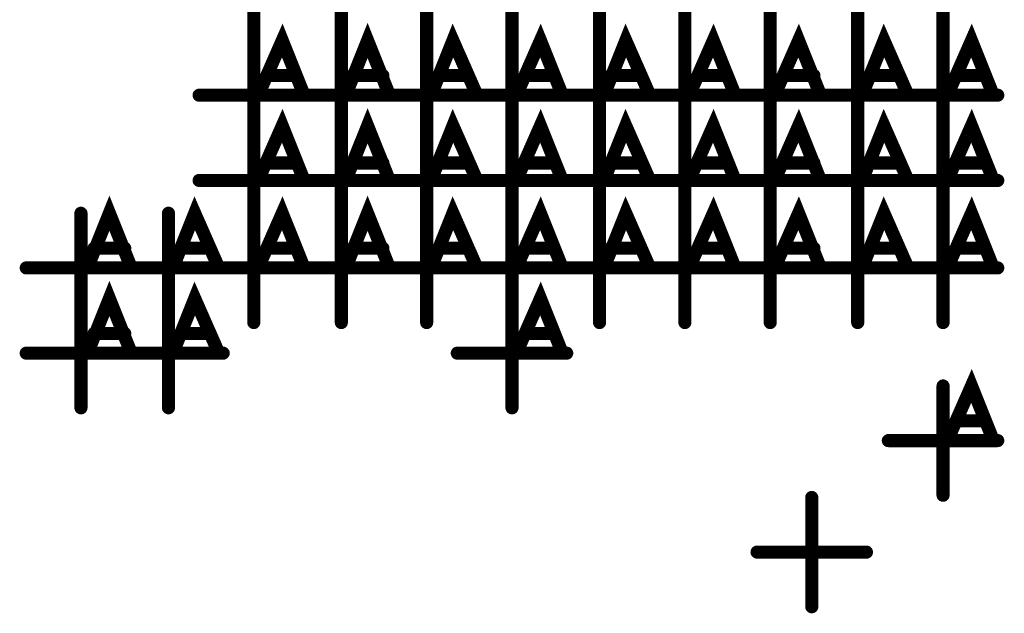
# Model space of a CAD drawing. Extents: x 28 to 61, y 24.9 to 46.
# Tile 10 of 86: x 36.768 to 37.218, y 30.847 to 31.119. Entities that reach past the tile are written whole.
import ezdxf

# ---------------------------------------------------------------- set-up
doc = ezdxf.new("R2010")
doc.units = 0
doc.layers.add('1', color=2, linetype='CONTINUOUS')

msp = doc.modelspace()

# ---------------------------------------------------------------- linework, layer by layer
at = {"layer": '1', "const_width": 0.006}
for points in [[(36.875, 31.098), (36.875, 31.148)], [(36.915, 31.098), (36.915, 31.148)], [(36.954, 31.098), (36.954, 31.148)], [(36.993, 31.098), (36.993, 31.148)], [(37.033, 31.098), (37.033, 31.148)], [(37.072, 31.098), (37.072, 31.148)], [(37.111, 31.098), (37.111, 31.148)], [(37.151, 31.098), (37.151, 31.148)], [(37.19, 31.098), (37.19, 31.148)], [(36.877, 31.084), (36.888, 31.109), (36.898, 31.084)], [(36.917, 31.084), (36.927, 31.109), (36.937, 31.084)], [(36.956, 31.084), (36.966, 31.109), (36.977, 31.084)], [(36.995, 31.084), (37.006, 31.109), (37.016, 31.084)], [(37.035, 31.084), (37.045, 31.109), (37.056, 31.084)], [(37.074, 31.084), (37.085, 31.109), (37.095, 31.084)], [(37.113, 31.084), (37.124, 31.109), (37.134, 31.084)], [(37.153, 31.084), (37.163, 31.109), (37.174, 31.084)], [(37.192, 31.084), (37.203, 31.109), (37.213, 31.084)], [(36.875, 31.059), (36.875, 31.109)], [(36.915, 31.059), (36.915, 31.109)], [(36.954, 31.059), (36.954, 31.109)], [(36.993, 31.059), (36.993, 31.109)], [(37.033, 31.059), (37.033, 31.109)], [(37.072, 31.059), (37.072, 31.109)], [(37.111, 31.059), (37.111, 31.109)], [(37.151, 31.059), (37.151, 31.109)], [(37.19, 31.059), (37.19, 31.109)], [(36.894, 31.093), (36.881, 31.093)], [(36.934, 31.093), (36.92, 31.093)], [(36.973, 31.093), (36.96, 31.093)], [(37.012, 31.093), (36.999, 31.093)], [(37.052, 31.093), (37.038, 31.093)], [(37.091, 31.093), (37.078, 31.093)], [(37.131, 31.093), (37.117, 31.093)], [(37.17, 31.093), (37.157, 31.093)], [(37.209, 31.093), (37.196, 31.093)], [(36.85, 31.084), (36.9, 31.084)], [(36.89, 31.084), (36.94, 31.084)], [(36.929, 31.084), (36.979, 31.084)], [(36.968, 31.084), (37.018, 31.084)], [(37.008, 31.084), (37.058, 31.084)], [(37.047, 31.084), (37.097, 31.084)], [(37.086, 31.084), (37.136, 31.084)], [(37.126, 31.084), (37.176, 31.084)], [(37.165, 31.084), (37.215, 31.084)], [(36.877, 31.045), (36.888, 31.07), (36.898, 31.045)], [(36.917, 31.045), (36.927, 31.07), (36.937, 31.045)], [(36.956, 31.045), (36.966, 31.07), (36.977, 31.045)], [(36.995, 31.045), (37.006, 31.07), (37.016, 31.045)], [(37.035, 31.045), (37.045, 31.07), (37.056, 31.045)], [(37.074, 31.045), (37.085, 31.07), (37.095, 31.045)], [(37.113, 31.045), (37.124, 31.07), (37.134, 31.045)], [(37.153, 31.045), (37.163, 31.07), (37.174, 31.045)], [(37.192, 31.045), (37.203, 31.07), (37.213, 31.045)], [(36.875, 31.02), (36.875, 31.07)], [(36.915, 31.02), (36.915, 31.07)], [(36.954, 31.02), (36.954, 31.07)], [(36.993, 31.02), (36.993, 31.07)], [(37.033, 31.02), (37.033, 31.07)], [(37.072, 31.02), (37.072, 31.07)], [(37.111, 31.02), (37.111, 31.07)], [(37.151, 31.02), (37.151, 31.07)], [(37.19, 31.02), (37.19, 31.07)], [(36.894, 31.053), (36.881, 31.053)], [(36.934, 31.053), (36.92, 31.053)], [(36.973, 31.053), (36.96, 31.053)], [(37.012, 31.053), (36.999, 31.053)], [(37.052, 31.053), (37.038, 31.053)], [(37.091, 31.053), (37.078, 31.053)], [(37.131, 31.053), (37.117, 31.053)], [(37.17, 31.053), (37.157, 31.053)], [(37.209, 31.053), (37.196, 31.053)], [(36.85, 31.045), (36.9, 31.045)], [(36.89, 31.045), (36.94, 31.045)], [(36.929, 31.045), (36.979, 31.045)], [(36.968, 31.045), (37.018, 31.045)], [(37.008, 31.045), (37.058, 31.045)], [(37.047, 31.045), (37.097, 31.045)], [(37.086, 31.045), (37.136, 31.045)], [(37.126, 31.045), (37.176, 31.045)], [(37.165, 31.045), (37.215, 31.045)], [(36.799, 31.005), (36.809, 31.03), (36.819, 31.005)], [(36.838, 31.005), (36.848, 31.03), (36.859, 31.005)], [(36.877, 31.005), (36.888, 31.03), (36.898, 31.005)], [(36.917, 31.005), (36.927, 31.03), (36.937, 31.005)], [(36.956, 31.005), (36.966, 31.03), (36.977, 31.005)], [(36.995, 31.005), (37.006, 31.03), (37.016, 31.005)], [(37.035, 31.005), (37.045, 31.03), (37.056, 31.005)], [(37.074, 31.005), (37.085, 31.03), (37.095, 31.005)], [(37.113, 31.005), (37.124, 31.03), (37.134, 31.005)], [(37.153, 31.005), (37.163, 31.03), (37.174, 31.005)], [(37.192, 31.005), (37.203, 31.03), (37.213, 31.005)], [(36.796, 30.98), (36.796, 31.03)], [(36.836, 30.98), (36.836, 31.03)], [(36.875, 30.98), (36.875, 31.03)], [(36.915, 30.98), (36.915, 31.03)], [(36.954, 30.98), (36.954, 31.03)], [(36.993, 30.98), (36.993, 31.03)], [(37.033, 30.98), (37.033, 31.03)], [(37.072, 30.98), (37.072, 31.03)], [(37.111, 30.98), (37.111, 31.03)], [(37.151, 30.98), (37.151, 31.03)], [(37.19, 30.98), (37.19, 31.03)], [(36.816, 31.014), (36.802, 31.014)], [(36.855, 31.014), (36.842, 31.014)], [(36.894, 31.014), (36.881, 31.014)], [(36.934, 31.014), (36.92, 31.014)], [(36.973, 31.014), (36.96, 31.014)], [(37.012, 31.014), (36.999, 31.014)], [(37.052, 31.014), (37.038, 31.014)], [(37.091, 31.014), (37.078, 31.014)], [(37.131, 31.014), (37.117, 31.014)], [(37.17, 31.014), (37.157, 31.014)], [(37.209, 31.014), (37.196, 31.014)], [(36.771, 31.005), (36.821, 31.005)], [(36.811, 31.005), (36.861, 31.005)], [(36.85, 31.005), (36.9, 31.005)], [(36.89, 31.005), (36.94, 31.005)], [(36.929, 31.005), (36.979, 31.005)], [(36.968, 31.005), (37.018, 31.005)], [(37.008, 31.005), (37.058, 31.005)], [(37.047, 31.005), (37.097, 31.005)], [(37.086, 31.005), (37.136, 31.005)], [(37.126, 31.005), (37.176, 31.005)], [(37.165, 31.005), (37.215, 31.005)], [(36.799, 30.966), (36.809, 30.991), (36.819, 30.966)], [(36.838, 30.966), (36.848, 30.991), (36.859, 30.966)], [(36.995, 30.966), (37.006, 30.991), (37.016, 30.966)], [(36.796, 30.941), (36.796, 30.991)], [(36.836, 30.941), (36.836, 30.991)], [(36.993, 30.941), (36.993, 30.991)], [(36.816, 30.975), (36.802, 30.975)], [(36.855, 30.975), (36.842, 30.975)], [(37.012, 30.975), (36.999, 30.975)], [(36.771, 30.966), (36.821, 30.966)], [(36.811, 30.966), (36.861, 30.966)], [(36.968, 30.966), (37.018, 30.966)], [(37.192, 30.926), (37.203, 30.951), (37.213, 30.926)], [(37.19, 30.901), (37.19, 30.951)], [(37.209, 30.935), (37.196, 30.935)], [(37.165, 30.926), (37.215, 30.926)], [(37.13, 30.85), (37.13, 30.9)], [(37.105, 30.875), (37.155, 30.875)]]:
    msp.add_lwpolyline(points, dxfattribs=at)
at = {"layer": '1', "const_width": 0.003}
for points in [[(36.8765, 31.109, 1), (36.8735, 31.109, 1)], [(36.9165, 31.109, 1), (36.9135, 31.109, 1)], [(36.9555, 31.109, 1), (36.9525, 31.109, 1)], [(36.9945, 31.109, 1), (36.9915, 31.109, 1)], [(37.0345, 31.109, 1), (37.0315, 31.109, 1)], [(37.0735, 31.109, 1), (37.0705, 31.109, 1)], [(37.1125, 31.109, 1), (37.1095, 31.109, 1)], [(37.1525, 31.109, 1), (37.1495, 31.109, 1)], [(37.1915, 31.109, 1), (37.1885, 31.109, 1)], [(36.8765, 31.098, 1), (36.8735, 31.098, 1)], [(36.9165, 31.098, 1), (36.9135, 31.098, 1)], [(36.9555, 31.098, 1), (36.9525, 31.098, 1)], [(36.9945, 31.098, 1), (36.9915, 31.098, 1)], [(37.0345, 31.098, 1), (37.0315, 31.098, 1)], [(37.0735, 31.098, 1), (37.0705, 31.098, 1)], [(37.1125, 31.098, 1), (37.1095, 31.098, 1)], [(37.1525, 31.098, 1), (37.1495, 31.098, 1)], [(37.1915, 31.098, 1), (37.1885, 31.098, 1)], [(36.8825, 31.093, 1), (36.8795, 31.093, 1)], [(36.8955, 31.093, 1), (36.8925, 31.093, 1)], [(36.9215, 31.093, 1), (36.9185, 31.093, 1)], [(36.9355, 31.093, 1), (36.9325, 31.093, 1)], [(36.9615, 31.093, 1), (36.9585, 31.093, 1)], [(36.9745, 31.093, 1), (36.9715, 31.093, 1)], [(37.0005, 31.093, 1), (36.9975, 31.093, 1)], [(37.0135, 31.093, 1), (37.0105, 31.093, 1)], [(37.0395, 31.093, 1), (37.0365, 31.093, 1)], [(37.0535, 31.093, 1), (37.0505, 31.093, 1)], [(37.0795, 31.093, 1), (37.0765, 31.093, 1)], [(37.0925, 31.093, 1), (37.0895, 31.093, 1)], [(37.1185, 31.093, 1), (37.1155, 31.093, 1)], [(37.1325, 31.093, 1), (37.1295, 31.093, 1)], [(37.1585, 31.093, 1), (37.1555, 31.093, 1)], [(37.1715, 31.093, 1), (37.1685, 31.093, 1)], [(37.1975, 31.093, 1), (37.1945, 31.093, 1)], [(37.2105, 31.093, 1), (37.2075, 31.093, 1)], [(36.8515, 31.084, 1), (36.8485, 31.084, 1)], [(36.8785, 31.084, 1), (36.8755, 31.084, 1)], [(36.8915, 31.084, 1), (36.8885, 31.084, 1)], [(36.8995, 31.084, 1), (36.8965, 31.084, 1)], [(36.9015, 31.084, 1), (36.8985, 31.084, 1)], [(36.9185, 31.084, 1), (36.9155, 31.084, 1)], [(36.9305, 31.084, 1), (36.9275, 31.084, 1)], [(36.9385, 31.084, 1), (36.9355, 31.084, 1)], [(36.9415, 31.084, 1), (36.9385, 31.084, 1)], [(36.9575, 31.084, 1), (36.9545, 31.084, 1)], [(36.9695, 31.084, 1), (36.9665, 31.084, 1)], [(36.9785, 31.084, 1), (36.9755, 31.084, 1)], [(36.9805, 31.084, 1), (36.9775, 31.084, 1)], [(36.9965, 31.084, 1), (36.9935, 31.084, 1)], [(37.0095, 31.084, 1), (37.0065, 31.084, 1)], [(37.0175, 31.084, 1), (37.0145, 31.084, 1)], [(37.0195, 31.084, 1), (37.0165, 31.084, 1)], [(37.0365, 31.084, 1), (37.0335, 31.084, 1)], [(37.0485, 31.084, 1), (37.0455, 31.084, 1)], [(37.0575, 31.084, 1), (37.0545, 31.084, 1)], [(37.0595, 31.084, 1), (37.0565, 31.084, 1)], [(37.0755, 31.084, 1), (37.0725, 31.084, 1)], [(37.0875, 31.084, 1), (37.0845, 31.084, 1)], [(37.0965, 31.084, 1), (37.0935, 31.084, 1)], [(37.0985, 31.084, 1), (37.0955, 31.084, 1)], [(37.1145, 31.084, 1), (37.1115, 31.084, 1)], [(37.1275, 31.084, 1), (37.1245, 31.084, 1)], [(37.1355, 31.084, 1), (37.1325, 31.084, 1)], [(37.1375, 31.084, 1), (37.1345, 31.084, 1)], [(37.1545, 31.084, 1), (37.1515, 31.084, 1)], [(37.1665, 31.084, 1), (37.1635, 31.084, 1)], [(37.1755, 31.084, 1), (37.1725, 31.084, 1)], [(37.1775, 31.084, 1), (37.1745, 31.084, 1)], [(37.1935, 31.084, 1), (37.1905, 31.084, 1)], [(37.2145, 31.084, 1), (37.2115, 31.084, 1)], [(37.2165, 31.084, 1), (37.2135, 31.084, 1)], [(36.8765, 31.07, 1), (36.8735, 31.07, 1)], [(36.9165, 31.07, 1), (36.9135, 31.07, 1)], [(36.9555, 31.07, 1), (36.9525, 31.07, 1)], [(36.9945, 31.07, 1), (36.9915, 31.07, 1)], [(37.0345, 31.07, 1), (37.0315, 31.07, 1)], [(37.0735, 31.07, 1), (37.0705, 31.07, 1)], [(37.1125, 31.07, 1), (37.1095, 31.07, 1)], [(37.1525, 31.07, 1), (37.1495, 31.07, 1)], [(37.1915, 31.07, 1), (37.1885, 31.07, 1)], [(36.8765, 31.059, 1), (36.8735, 31.059, 1)], [(36.9165, 31.059, 1), (36.9135, 31.059, 1)], [(36.9555, 31.059, 1), (36.9525, 31.059, 1)], [(36.9945, 31.059, 1), (36.9915, 31.059, 1)], [(37.0345, 31.059, 1), (37.0315, 31.059, 1)], [(37.0735, 31.059, 1), (37.0705, 31.059, 1)], [(37.1125, 31.059, 1), (37.1095, 31.059, 1)], [(37.1525, 31.059, 1), (37.1495, 31.059, 1)], [(37.1915, 31.059, 1), (37.1885, 31.059, 1)], [(36.8825, 31.053, 1), (36.8795, 31.053, 1)], [(36.8955, 31.053, 1), (36.8925, 31.053, 1)], [(36.9215, 31.053, 1), (36.9185, 31.053, 1)], [(36.9355, 31.053, 1), (36.9325, 31.053, 1)], [(36.9615, 31.053, 1), (36.9585, 31.053, 1)], [(36.9745, 31.053, 1), (36.9715, 31.053, 1)], [(37.0005, 31.053, 1), (36.9975, 31.053, 1)], [(37.0135, 31.053, 1), (37.0105, 31.053, 1)], [(37.0395, 31.053, 1), (37.0365, 31.053, 1)], [(37.0535, 31.053, 1), (37.0505, 31.053, 1)], [(37.0795, 31.053, 1), (37.0765, 31.053, 1)], [(37.0925, 31.053, 1), (37.0895, 31.053, 1)], [(37.1185, 31.053, 1), (37.1155, 31.053, 1)], [(37.1325, 31.053, 1), (37.1295, 31.053, 1)], [(37.1585, 31.053, 1), (37.1555, 31.053, 1)], [(37.1715, 31.053, 1), (37.1685, 31.053, 1)], [(37.1975, 31.053, 1), (37.1945, 31.053, 1)], [(37.2105, 31.053, 1), (37.2075, 31.053, 1)], [(36.8515, 31.045, 1), (36.8485, 31.045, 1)], [(36.8785, 31.045, 1), (36.8755, 31.045, 1)], [(36.8915, 31.045, 1), (36.8885, 31.045, 1)], [(36.8995, 31.045, 1), (36.8965, 31.045, 1)], [(36.9015, 31.045, 1), (36.8985, 31.045, 1)], [(36.9185, 31.045, 1), (36.9155, 31.045, 1)], [(36.9305, 31.045, 1), (36.9275, 31.045, 1)], [(36.9385, 31.045, 1), (36.9355, 31.045, 1)], [(36.9415, 31.045, 1), (36.9385, 31.045, 1)], [(36.9575, 31.045, 1), (36.9545, 31.045, 1)], [(36.9695, 31.045, 1), (36.9665, 31.045, 1)], [(36.9785, 31.045, 1), (36.9755, 31.045, 1)], [(36.9805, 31.045, 1), (36.9775, 31.045, 1)], [(36.9965, 31.045, 1), (36.9935, 31.045, 1)], [(37.0095, 31.045, 1), (37.0065, 31.045, 1)], [(37.0175, 31.045, 1), (37.0145, 31.045, 1)], [(37.0195, 31.045, 1), (37.0165, 31.045, 1)], [(37.0365, 31.045, 1), (37.0335, 31.045, 1)], [(37.0485, 31.045, 1), (37.0455, 31.045, 1)], [(37.0575, 31.045, 1), (37.0545, 31.045, 1)], [(37.0595, 31.045, 1), (37.0565, 31.045, 1)], [(37.0755, 31.045, 1), (37.0725, 31.045, 1)], [(37.0875, 31.045, 1), (37.0845, 31.045, 1)], [(37.0965, 31.045, 1), (37.0935, 31.045, 1)], [(37.0985, 31.045, 1), (37.0955, 31.045, 1)], [(37.1145, 31.045, 1), (37.1115, 31.045, 1)], [(37.1275, 31.045, 1), (37.1245, 31.045, 1)], [(37.1355, 31.045, 1), (37.1325, 31.045, 1)], [(37.1375, 31.045, 1), (37.1345, 31.045, 1)], [(37.1545, 31.045, 1), (37.1515, 31.045, 1)], [(37.1665, 31.045, 1), (37.1635, 31.045, 1)], [(37.1755, 31.045, 1), (37.1725, 31.045, 1)], [(37.1775, 31.045, 1), (37.1745, 31.045, 1)], [(37.1935, 31.045, 1), (37.1905, 31.045, 1)], [(37.2145, 31.045, 1), (37.2115, 31.045, 1)], [(37.2165, 31.045, 1), (37.2135, 31.045, 1)], [(36.7975, 31.03, 1), (36.7945, 31.03, 1)], [(36.8375, 31.03, 1), (36.8345, 31.03, 1)], [(36.8765, 31.03, 1), (36.8735, 31.03, 1)], [(36.9165, 31.03, 1), (36.9135, 31.03, 1)], [(36.9555, 31.03, 1), (36.9525, 31.03, 1)], [(36.9945, 31.03, 1), (36.9915, 31.03, 1)], [(37.0345, 31.03, 1), (37.0315, 31.03, 1)], [(37.0735, 31.03, 1), (37.0705, 31.03, 1)], [(37.1125, 31.03, 1), (37.1095, 31.03, 1)], [(37.1525, 31.03, 1), (37.1495, 31.03, 1)], [(37.1915, 31.03, 1), (37.1885, 31.03, 1)], [(36.8765, 31.02, 1), (36.8735, 31.02, 1)], [(36.9165, 31.02, 1), (36.9135, 31.02, 1)], [(36.9555, 31.02, 1), (36.9525, 31.02, 1)], [(36.9945, 31.02, 1), (36.9915, 31.02, 1)], [(37.0345, 31.02, 1), (37.0315, 31.02, 1)], [(37.0735, 31.02, 1), (37.0705, 31.02, 1)], [(37.1125, 31.02, 1), (37.1095, 31.02, 1)], [(37.1525, 31.02, 1), (37.1495, 31.02, 1)], [(37.1915, 31.02, 1), (37.1885, 31.02, 1)], [(36.8035, 31.014, 1), (36.8005, 31.014, 1)], [(36.8175, 31.014, 1), (36.8145, 31.014, 1)], [(36.8435, 31.014, 1), (36.8405, 31.014, 1)], [(36.8565, 31.014, 1), (36.8535, 31.014, 1)], [(36.8825, 31.014, 1), (36.8795, 31.014, 1)], [(36.8955, 31.014, 1), (36.8925, 31.014, 1)], [(36.9215, 31.014, 1), (36.9185, 31.014, 1)], [(36.9355, 31.014, 1), (36.9325, 31.014, 1)], [(36.9615, 31.014, 1), (36.9585, 31.014, 1)], [(36.9745, 31.014, 1), (36.9715, 31.014, 1)], [(37.0005, 31.014, 1), (36.9975, 31.014, 1)], [(37.0135, 31.014, 1), (37.0105, 31.014, 1)], [(37.0395, 31.014, 1), (37.0365, 31.014, 1)], [(37.0535, 31.014, 1), (37.0505, 31.014, 1)], [(37.0795, 31.014, 1), (37.0765, 31.014, 1)], [(37.0925, 31.014, 1), (37.0895, 31.014, 1)], [(37.1185, 31.014, 1), (37.1155, 31.014, 1)], [(37.1325, 31.014, 1), (37.1295, 31.014, 1)], [(37.1585, 31.014, 1), (37.1555, 31.014, 1)], [(37.1715, 31.014, 1), (37.1685, 31.014, 1)], [(37.1975, 31.014, 1), (37.1945, 31.014, 1)], [(37.2105, 31.014, 1), (37.2075, 31.014, 1)], [(36.7725, 31.005, 1), (36.7695, 31.005, 1)], [(36.8005, 31.005, 1), (36.7975, 31.005, 1)], [(36.8125, 31.005, 1), (36.8095, 31.005, 1)], [(36.8205, 31.005, 1), (36.8175, 31.005, 1)], [(36.8225, 31.005, 1), (36.8195, 31.005, 1)], [(36.8395, 31.005, 1), (36.8365, 31.005, 1)], [(36.8515, 31.005, 1), (36.8485, 31.005, 1)], [(36.8605, 31.005, 1), (36.8575, 31.005, 1)], [(36.8625, 31.005, 1), (36.8595, 31.005, 1)], [(36.8785, 31.005, 1), (36.8755, 31.005, 1)], [(36.8915, 31.005, 1), (36.8885, 31.005, 1)], [(36.8995, 31.005, 1), (36.8965, 31.005, 1)], [(36.9015, 31.005, 1), (36.8985, 31.005, 1)], [(36.9185, 31.005, 1), (36.9155, 31.005, 1)], [(36.9305, 31.005, 1), (36.9275, 31.005, 1)], [(36.9385, 31.005, 1), (36.9355, 31.005, 1)], [(36.9415, 31.005, 1), (36.9385, 31.005, 1)], [(36.9575, 31.005, 1), (36.9545, 31.005, 1)], [(36.9695, 31.005, 1), (36.9665, 31.005, 1)], [(36.9785, 31.005, 1), (36.9755, 31.005, 1)], [(36.9805, 31.005, 1), (36.9775, 31.005, 1)], [(36.9965, 31.005, 1), (36.9935, 31.005, 1)], [(37.0095, 31.005, 1), (37.0065, 31.005, 1)], [(37.0175, 31.005, 1), (37.0145, 31.005, 1)], [(37.0195, 31.005, 1), (37.0165, 31.005, 1)], [(37.0365, 31.005, 1), (37.0335, 31.005, 1)], [(37.0485, 31.005, 1), (37.0455, 31.005, 1)], [(37.0575, 31.005, 1), (37.0545, 31.005, 1)], [(37.0595, 31.005, 1), (37.0565, 31.005, 1)], [(37.0755, 31.005, 1), (37.0725, 31.005, 1)], [(37.0875, 31.005, 1), (37.0845, 31.005, 1)], [(37.0965, 31.005, 1), (37.0935, 31.005, 1)], [(37.0985, 31.005, 1), (37.0955, 31.005, 1)], [(37.1145, 31.005, 1), (37.1115, 31.005, 1)], [(37.1275, 31.005, 1), (37.1245, 31.005, 1)], [(37.1355, 31.005, 1), (37.1325, 31.005, 1)], [(37.1375, 31.005, 1), (37.1345, 31.005, 1)], [(37.1545, 31.005, 1), (37.1515, 31.005, 1)], [(37.1665, 31.005, 1), (37.1635, 31.005, 1)], [(37.1755, 31.005, 1), (37.1725, 31.005, 1)], [(37.1775, 31.005, 1), (37.1745, 31.005, 1)], [(37.1935, 31.005, 1), (37.1905, 31.005, 1)], [(37.2145, 31.005, 1), (37.2115, 31.005, 1)], [(37.2165, 31.005, 1), (37.2135, 31.005, 1)], [(36.7975, 30.991, 1), (36.7945, 30.991, 1)], [(36.8375, 30.991, 1), (36.8345, 30.991, 1)], [(36.9945, 30.991, 1), (36.9915, 30.991, 1)], [(36.7975, 30.98, 1), (36.7945, 30.98, 1)], [(36.8375, 30.98, 1), (36.8345, 30.98, 1)], [(36.8765, 30.98, 1), (36.8735, 30.98, 1)], [(36.9165, 30.98, 1), (36.9135, 30.98, 1)], [(36.9555, 30.98, 1), (36.9525, 30.98, 1)], [(36.9945, 30.98, 1), (36.9915, 30.98, 1)], [(37.0345, 30.98, 1), (37.0315, 30.98, 1)], [(37.0735, 30.98, 1), (37.0705, 30.98, 1)], [(37.1125, 30.98, 1), (37.1095, 30.98, 1)], [(37.1525, 30.98, 1), (37.1495, 30.98, 1)], [(37.1915, 30.98, 1), (37.1885, 30.98, 1)], [(36.8035, 30.975, 1), (36.8005, 30.975, 1)], [(36.8175, 30.975, 1), (36.8145, 30.975, 1)], [(36.8435, 30.975, 1), (36.8405, 30.975, 1)], [(36.8565, 30.975, 1), (36.8535, 30.975, 1)], [(37.0005, 30.975, 1), (36.9975, 30.975, 1)], [(37.0135, 30.975, 1), (37.0105, 30.975, 1)], [(36.7725, 30.966, 1), (36.7695, 30.966, 1)], [(36.8005, 30.966, 1), (36.7975, 30.966, 1)], [(36.8125, 30.966, 1), (36.8095, 30.966, 1)], [(36.8205, 30.966, 1), (36.8175, 30.966, 1)], [(36.8225, 30.966, 1), (36.8195, 30.966, 1)], [(36.8395, 30.966, 1), (36.8365, 30.966, 1)], [(36.8605, 30.966, 1), (36.8575, 30.966, 1)], [(36.8625, 30.966, 1), (36.8595, 30.966, 1)], [(36.9695, 30.966, 1), (36.9665, 30.966, 1)], [(36.9965, 30.966, 1), (36.9935, 30.966, 1)], [(37.0175, 30.966, 1), (37.0145, 30.966, 1)], [(37.0195, 30.966, 1), (37.0165, 30.966, 1)], [(37.1915, 30.951, 1), (37.1885, 30.951, 1)], [(36.7975, 30.941, 1), (36.7945, 30.941, 1)], [(36.8375, 30.941, 1), (36.8345, 30.941, 1)], [(36.9945, 30.941, 1), (36.9915, 30.941, 1)], [(37.1975, 30.935, 1), (37.1945, 30.935, 1)], [(37.2105, 30.935, 1), (37.2075, 30.935, 1)], [(37.1665, 30.926, 1), (37.1635, 30.926, 1)], [(37.1935, 30.926, 1), (37.1905, 30.926, 1)], [(37.2145, 30.926, 1), (37.2115, 30.926, 1)], [(37.2165, 30.926, 1), (37.2135, 30.926, 1)], [(37.1315, 30.9, 1), (37.1285, 30.9, 1)], [(37.1915, 30.901, 1), (37.1885, 30.901, 1)], [(37.1065, 30.875, 1), (37.1035, 30.875, 1)], [(37.1565, 30.875, 1), (37.1535, 30.875, 1)], [(37.1315, 30.85, 1), (37.1285, 30.85, 1)]]:
    msp.add_lwpolyline(points, format="xyb", close=True, dxfattribs=at)

doc.saveas('drawing.dxf')
